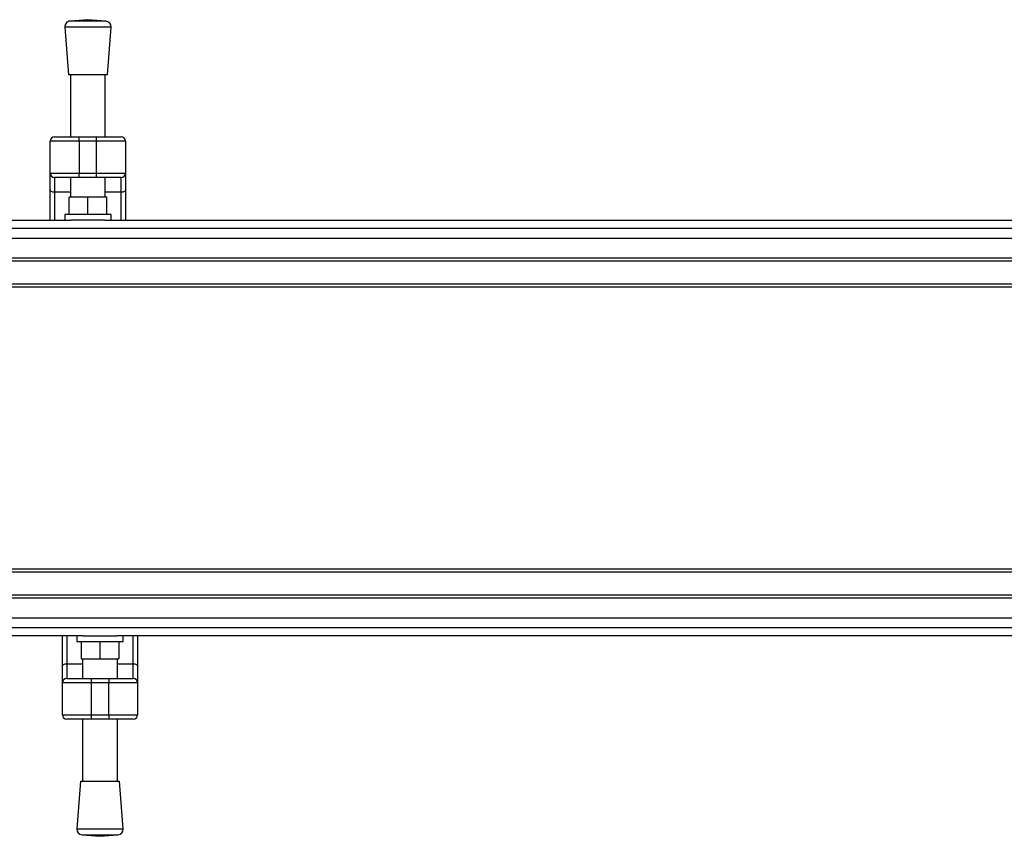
# Model space of a CAD drawing. Header units: millimetres. Extents: x 0 to 420, y 0 to 297.
# Tile 5 of 71: x 95 to 130, y 90 to 119. Entities that reach past the tile are written whole.
import ezdxf

# ---------------------------------------------------------------- set-up
doc = ezdxf.new("R2010")
doc.units = ezdxf.units.MM

msp = doc.modelspace()

# ---------------------------------------------------------------- linework, layer by layer
at = {"color": 7, "linetype": 'Continuous', "lineweight": 25}
for p, q in [((97.406, 119.3949), (96.7634, 119.3458)), ((98.0486, 119.3458), (96.7634, 119.3458)), ((98.0486, 119.3458), (97.406, 119.3949)), ((96.5712, 119.1219), (96.7017, 117.4122)), ((98.2408, 119.1219), (96.5712, 119.1219)), ((98.1104, 117.4122), (98.2408, 119.1219)), ((98.1104, 117.4122), (96.7017, 117.4122)), ((96.7799, 117.4122), (96.7799, 115.1762)), ((98.0321, 115.1762), (98.0321, 117.4122)), ((96.0495, 113.8718), (96.0495, 115.0196)), ((97.093, 115.0196), (96.0495, 115.0196)), ((96.206, 115.1762), (97.093, 115.1762)), ((97.093, 115.0196), (97.093, 115.1762)), ((97.093, 115.1762), (97.7191, 115.1762)), ((97.7191, 115.0196), (97.093, 115.0196)), ((97.093, 115.0196), (97.093, 113.8718)), ((97.7191, 115.0196), (97.7191, 115.1762)), ((97.7191, 115.1762), (98.6061, 115.1762)), ((97.7191, 113.8718), (97.7191, 115.0196)), ((98.7626, 115.0196), (97.7191, 115.0196)), ((98.7626, 115.0196), (98.7626, 113.8718)), ((96.0495, 113.8718), (97.093, 113.8718)), ((96.0495, 113.271), (96.0495, 113.8718)), ((97.093, 113.7152), (96.206, 113.7152)), ((96.206, 113.7152), (96.206, 113.1813)), ((96.7799, 113.7152), (96.7799, 113.0067)), ((97.093, 113.8718), (97.7191, 113.8718)), ((97.093, 113.7152), (97.093, 113.8718)), ((97.7191, 113.7152), (97.093, 113.7152)), ((97.7191, 113.8718), (98.7626, 113.8718)), ((97.7191, 113.7152), (97.7191, 113.8718)), ((98.6061, 113.7152), (97.7191, 113.7152)), ((98.0321, 113.0067), (98.0321, 113.7152)), ((98.6061, 113.1813), (98.6061, 113.7152)), ((98.7626, 113.8718), (98.7626, 113.271)), ((96.0495, 112.1719), (96.0495, 113.271)), ((98.7626, 113.271), (98.7626, 112.1719)), ((96.7799, 113.1813), (96.206, 113.1813)), ((96.206, 113.1813), (96.206, 112.1719)), ((96.7278, 112.3806), (96.7278, 113.0067)), ((97.406, 113.0067), (96.7278, 113.0067)), ((97.406, 112.3806), (97.406, 113.0067)), ((98.0843, 113.0067), (97.406, 113.0067)), ((98.6061, 113.1813), (98.0321, 113.1813)), ((98.0843, 112.3806), (98.0843, 113.0067)), ((98.6061, 112.1719), (98.6061, 113.1813)), ((58.7105, 112.1719), (96.795, 112.1719)), ((96.5712, 112.3806), (96.5712, 112.1719)), ((98.2408, 112.3806), (96.5712, 112.3806)), ((98.0171, 112.1719), (96.795, 112.1719)), ((98.0171, 112.1719), (175.0583, 112.1719)), ((98.2408, 112.1719), (98.2408, 112.3806)), ((58.7105, 111.8862), (215.2371, 111.8862)), ((58.7105, 110.8154), (215.2371, 110.8154)), ((58.7105, 110.711), (215.2371, 110.711)), ((58.7105, 109.8762), (215.2371, 109.8762)), ((58.7105, 109.7718), (215.2371, 109.7718)), ((215.2371, 99.6059), (58.7105, 99.6059)), ((215.2371, 99.5015), (58.7105, 99.5015)), ((215.2371, 98.6667), (58.7105, 98.6667)), ((215.2371, 98.5624), (58.7105, 98.5624)), ((215.2371, 97.4916), (58.7105, 97.4916)), ((97.2311, 97.2058), (58.7105, 97.2058)), ((96.4856, 96.1067), (96.4856, 97.2058)), ((96.6421, 97.2058), (96.6421, 96.1965)), ((97.0073, 97.2058), (97.0073, 96.9971)), ((97.0073, 96.9971), (98.6769, 96.9971)), ((97.1638, 96.9971), (97.1638, 96.371)), ((97.2311, 97.2058), (98.4531, 97.2058)), ((97.8421, 96.9971), (97.8421, 96.371)), ((175.4944, 97.2058), (98.4531, 97.2058)), ((98.5204, 96.9971), (98.5204, 96.371)), ((98.6769, 96.9971), (98.6769, 97.2058)), ((99.0422, 96.1965), (99.0422, 97.2058)), ((99.1987, 97.2058), (99.1987, 96.1067)), ((96.6421, 96.1965), (96.6421, 95.6625)), ((96.6421, 96.1965), (97.216, 96.1965)), ((97.1638, 96.371), (97.8421, 96.371)), ((97.216, 96.371), (97.216, 95.6625)), ((97.8421, 96.371), (98.5204, 96.371)), ((98.4682, 95.6625), (98.4682, 96.371)), ((98.4682, 96.1965), (99.0422, 96.1965)), ((99.0422, 95.6625), (99.0422, 96.1965)), ((96.4856, 95.506), (96.4856, 96.1067)), ((99.1987, 96.1067), (99.1987, 95.506)), ((96.4856, 94.3581), (96.4856, 95.506)), ((97.5291, 95.506), (96.4856, 95.506)), ((96.6421, 95.6625), (97.5291, 95.6625)), ((97.5291, 95.6625), (97.5291, 95.506)), ((97.5291, 95.6625), (98.1552, 95.6625)), ((97.5291, 95.506), (97.5291, 94.3581)), ((98.1552, 95.506), (97.5291, 95.506)), ((98.1552, 95.6625), (99.0422, 95.6625)), ((98.1552, 95.6625), (98.1552, 95.506)), ((99.1987, 95.506), (98.1552, 95.506)), ((98.1552, 94.3581), (98.1552, 95.506)), ((99.1987, 95.506), (99.1987, 94.3581)), ((96.4856, 94.3581), (97.5291, 94.3581)), ((97.5291, 94.2016), (96.6421, 94.2016)), ((97.216, 94.2016), (97.216, 91.9656)), ((97.5291, 94.3581), (98.1552, 94.3581)), ((97.5291, 94.3581), (97.5291, 94.2016)), ((98.1552, 94.2016), (97.5291, 94.2016)), ((98.1552, 94.3581), (99.1987, 94.3581)), ((98.1552, 94.3581), (98.1552, 94.2016)), ((99.0422, 94.2016), (98.1552, 94.2016)), ((98.4682, 91.9656), (98.4682, 94.2016)), ((97.1378, 91.9656), (97.0073, 90.2559)), ((97.1378, 91.9656), (98.5465, 91.9656)), ((98.6769, 90.2559), (98.5465, 91.9656)), ((97.0073, 90.2559), (98.6769, 90.2559)), ((97.1995, 90.0319), (97.8421, 89.9829)), ((97.1995, 90.0319), (98.4847, 90.0319)), ((97.8421, 89.9829), (98.4847, 90.0319))]:
    msp.add_line(p, q, dxfattribs=at)
at = {"color": 7, "linetype": 'Continuous'}
for p, q in [((62.8845, 111.5239), (211.0631, 111.5239)), ((62.8845, 97.8539), (211.0631, 97.8539))]:
    msp.add_line(p, q, dxfattribs=at)
at = {"color": 7, "linetype": 'Continuous', "lineweight": 25, "flags": 128}
for points in [[(96.206, 113.1813), (96.1755, 113.183), (96.1461, 113.1881), (96.119, 113.1964), (96.0953, 113.2076), (96.0759, 113.2212), (96.0614, 113.2367), (96.0525, 113.2535), (96.0495, 113.271)], [(98.7626, 113.271), (98.7596, 113.2535), (98.7507, 113.2367), (98.7362, 113.2212), (98.7168, 113.2076), (98.693, 113.1964), (98.666, 113.1881), (98.6366, 113.183), (98.6061, 113.1813)], [(96.4856, 96.1067), (96.4886, 96.1242), (96.4975, 96.1411), (96.5119, 96.1566), (96.5314, 96.1702), (96.5551, 96.1813), (96.5822, 96.1896), (96.6115, 96.1947), (96.6421, 96.1965)], [(99.0422, 96.1965), (99.0727, 96.1947), (99.1021, 96.1896), (99.1291, 96.1813), (99.1528, 96.1702), (99.1723, 96.1566), (99.1868, 96.1411), (99.1957, 96.1242), (99.1987, 96.1067)]]:
    msp.add_lwpolyline(points, dxfattribs=at)
at = {"color": 7, "linetype": 'Continuous', "lineweight": 25}
for centre, radius, start, end in [((96.7793, 119.1377), 0.2087, 94.36291, 184.36291), ((98.0327, 119.1377), 0.2087, 355.63709, 85.63709), ((96.206, 115.0196), 0.1565, 90, 180), ((98.6061, 115.0196), 0.1565, 0, 90), ((96.206, 113.8718), 0.1565, 180, 270), ((98.6061, 113.8718), 0.1565, 270, 0), ((96.6421, 95.506), 0.1565, 90, 180), ((99.0422, 95.506), 0.1565, 0, 90), ((96.6421, 94.3581), 0.1565, 180, 270), ((99.0422, 94.3581), 0.1565, 270, 0), ((97.2154, 90.24), 0.2087, 175.63709, 265.63709), ((98.4688, 90.24), 0.2087, 274.36291, 4.36291)]:
    msp.add_arc(centre, radius, start, end, dxfattribs=at)

doc.saveas('drawing.dxf')
